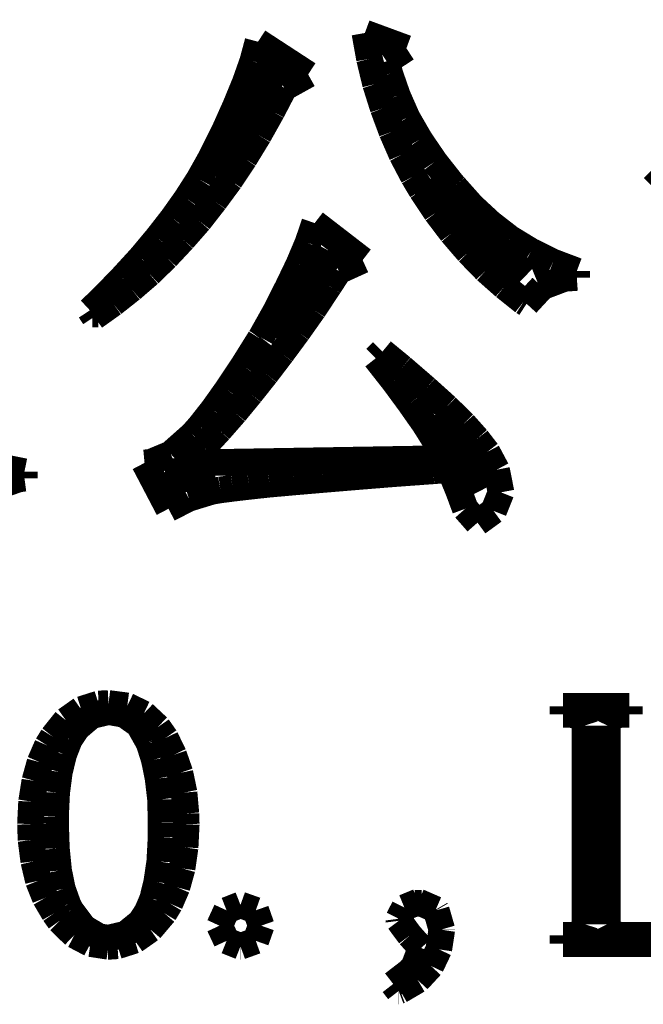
# Model space of a CAD drawing. Extents: x -19 to 391, y -43 to 244.
# Tile 26 of 31: x 380.28 to 382.66, y -33.27 to -29.51. Entities that reach past the tile are written whole.
import ezdxf

# ---------------------------------------------------------------- set-up
doc = ezdxf.new("R2010")
doc.units = 0
doc.layers.add('BOARD_GEOMETRY_DIMENSION', color=2, linetype='CONTINUOUS')
doc.layers.add('BOARD_GEOMETRY_SILKSCREEN_TOP', color=1, linetype='CONTINUOUS')

msp = doc.modelspace()

# ---------------------------------------------------------------- linework, layer by layer
at = {"layer": 'BOARD_GEOMETRY_DIMENSION'}
for points, const_width in [([(381.599186, -29.56433), (381.757682, -29.62275)], 0.1016), ([(381.616966, -29.663136), (381.599186, -29.56433)], 0.1016), ([(381.17145, -29.671772), (381.191262, -29.597604)], 0.1016), ([(381.191262, -29.597604), (381.382778, -29.722572)], 0.1016), ([(381.757682, -29.62275), (381.682498, -29.672534)], 0.1016), ([(381.256286, -29.679138), (381.042672, -30.119066)], 0.127), ([(381.142494, -29.753814), (381.17145, -29.671772)], 0.1016), ([(381.64008, -29.759148), (381.616966, -29.663136)], 0.1016), ([(381.682498, -29.672534), (381.694182, -29.719524)], 0.1016), ([(381.382778, -29.722572), (381.291084, -29.773626)], 0.1016), ([(381.694182, -29.719524), (381.723392, -29.803852)], 0.1016), ([(381.105664, -29.843476), (381.142494, -29.753814)], 0.1016), ([(381.291084, -29.773626), (381.244602, -29.863034)], 0.1016), ([(381.66929, -29.851604), (381.64008, -29.759148)], 0.1016), ([(381.723392, -29.803852), (381.760476, -29.88818)], 0.1016), ([(381.061976, -29.941266), (381.105664, -29.843476)], 0.1016), ([(381.244602, -29.863034), (381.193294, -29.954728)], 0.1016), ([(381.702564, -29.941266), (381.66929, -29.851604)], 0.1016), ([(381.760476, -29.88818), (381.808482, -29.971492)], 0.1016), ([(381.00889, -30.046422), (381.061976, -29.941266)], 0.1016), ([(381.193294, -29.954728), (381.139192, -30.043374)], 0.1016), ([(381.740664, -30.028642), (381.702564, -29.941266)], 0.1016), ([(381.808482, -29.971492), (381.865886, -30.05582)], 0.1016), ([(380.966472, -30.122368), (381.007874, -30.048454)], 0.1016), ([(381.007874, -30.048454), (381.00889, -30.046422)], 0.1016), ([(381.139192, -30.043374), (381.084074, -30.126432)], 0.1016), ([(381.784352, -30.111954), (381.740664, -30.028642)], 0.1016), ([(381.865886, -30.05582), (381.93218, -30.140148)], 0.1016), ([(382.699768, -30.081728), (383.765552, -30.081728)], 0.1016), ([(382.766062, -30.148276), (382.699768, -30.081728)], 0.1016), ([(380.918466, -30.197298), (380.966472, -30.122368)], 0.1016), ([(381.084074, -30.126432), (381.025654, -30.20568)], 0.1016), ([(381.816102, -30.16504), (381.784352, -30.111954)], 0.1016), ([(381.834898, -30.135576), (382.2065, -30.49778)], 0.127), ([(381.871982, -30.249368), (381.816102, -30.16504)], 0.1016), ([(381.93218, -30.140148), (381.941578, -30.150562)], 0.1016), ([(381.941578, -30.150562), (382.007364, -30.224476)], 0.1016), ([(380.86538, -30.272228), (380.918466, -30.197298)], 0.1016), ([(381.025654, -30.20568), (380.966472, -30.281626)], 0.1016), ([(382.007364, -30.224476), (382.077976, -30.290008)], 0.1016), ([(380.80696, -30.347158), (380.86538, -30.272228)], 0.1016), ([(381.931164, -30.327346), (381.871982, -30.249368)], 0.1016), ([(380.966472, -30.281626), (380.90475, -30.352238)], 0.1016), ([(381.381762, -30.365954), (381.40767, -30.290008)], 0.1016), ([(381.40767, -30.290008), (381.590804, -30.431486)], 0.1016), ([(382.077976, -30.290008), (382.152906, -30.348174)], 0.1016), ([(380.74346, -30.423104), (380.80696, -30.347158)], 0.1016), ([(380.90475, -30.352238), (380.84125, -30.420056)], 0.1016), ([(381.994664, -30.40126), (381.931164, -30.327346)], 0.1016), ([(382.152906, -30.348174), (382.23317, -30.397196)], 0.1016), ([(381.45847, -30.394148), (381.272796, -30.73527)], 0.127), ([(381.347472, -30.447234), (381.381762, -30.365954)], 0.1016), ([(380.673864, -30.49905), (380.74346, -30.423104)], 0.1016), ([(380.84125, -30.420056), (380.775972, -30.483556)], 0.1016), ([(382.061466, -30.470094), (381.994664, -30.40126)], 0.1016), ([(382.23317, -30.397196), (382.317498, -30.438852)], 0.1016), ([(381.305562, -30.53461), (381.347472, -30.447234)], 0.1016), ([(381.590804, -30.431486), (381.499364, -30.473142)], 0.1016), ([(382.246886, -30.488382), (382.282192, -30.474158)], 0.127), ([(382.317498, -30.438852), (382.408176, -30.473142)], 0.1016), ([(380.59995, -30.57525), (380.673864, -30.49905)], 0.1016), ([(380.775972, -30.483556), (380.708154, -30.541976)], 0.1016), ([(381.499364, -30.473142), (381.462788, -30.529276)], 0.1016), ([(382.132078, -30.532578), (382.061466, -30.470094)], 0.1016), ([(382.361186, -30.501336), (382.276096, -30.533594)], 0.1016), ([(382.408176, -30.498034), (382.361186, -30.501336)], 0.1016), ([(382.408176, -30.473142), (382.408176, -30.498034)], 0.1016), ([(380.708154, -30.541976), (380.638304, -30.597094)], 0.1016), ([(381.258064, -30.628336), (381.305562, -30.53461)], 0.1016), ([(381.462788, -30.529276), (381.40259, -30.619954)], 0.1016), ([(382.204976, -30.590744), (382.132078, -30.532578)], 0.1016), ([(382.276096, -30.533594), (382.216406, -30.59811)], 0.1016), ([(380.550166, -30.623002), (380.59995, -30.57525)], 0.1016), ([(380.638304, -30.597094), (380.566676, -30.648148)], 0.1016), ([(382.216406, -30.59811), (382.204976, -30.590744)], 0.1016), ([(380.566676, -30.648148), (380.550166, -30.623002)], 0.1016), ([(380.559564, -30.63748), (380.581662, -30.63748)], 0.1016), ([(381.202692, -30.727142), (381.258064, -30.628336)], 0.1016), ([(381.40259, -30.619954), (381.342392, -30.705298)], 0.1016), ([(381.19939, -30.73146), (381.202692, -30.727142)], 0.1016), ([(381.342392, -30.705298), (381.281686, -30.787594)], 0.1016), ([(381.133858, -30.836362), (381.19939, -30.73146)], 0.1016), ([(381.281686, -30.787594), (381.221488, -30.866588)], 0.1016), ([(381.641096, -30.806136), (381.665988, -30.781244)], 0.1016), ([(381.665988, -30.781244), (381.740664, -30.842712)], 0.1016), ([(381.073406, -30.92704), (381.133858, -30.836362)], 0.1016), ([(381.710692, -30.894782), (381.641096, -30.806136)], 0.1016), ([(381.740664, -30.842712), (381.832358, -30.92196)], 0.1016), ([(381.221488, -30.866588), (381.162052, -30.941518)], 0.1016), ([(381.771906, -30.978094), (381.710692, -30.894782)], 0.1016), ([(381.019304, -31.002986), (381.073406, -30.92704)], 0.1016), ([(381.162052, -30.941518), (381.10287, -31.0134)], 0.1016), ([(381.832358, -30.92196), (381.91059, -30.992572)], 0.1016), ([(381.827278, -31.057088), (381.771906, -30.978094)], 0.1016), ([(381.91059, -30.992572), (381.976376, -31.057088)], 0.1016), ([(380.969266, -31.066486), (381.019304, -31.002986)], 0.1016), ([(381.10287, -31.0134), (381.043688, -31.080964)], 0.1016), ([(381.87757, -31.017464), (382.032764, -31.316168)], 0.127), ([(380.94158, -31.097728), (380.969266, -31.066486)], 0.1016), ([(381.874268, -31.132018), (381.827278, -31.057088)], 0.1016), ([(381.976376, -31.057088), (382.027176, -31.114238)], 0.1016), ([(380.858268, -31.171642), (380.94158, -31.097728)], 0.1016), ([(381.043688, -31.080964), (380.983998, -31.145734)], 0.1016), ([(381.907288, -31.189422), (381.874268, -31.132018)], 0.1016), ([(382.027176, -31.114238), (382.065784, -31.164276)], 0.1016), ([(380.781052, -31.2039), (380.858268, -31.171642)], 0.1016), ([(380.983998, -31.145734), (380.924562, -31.205932)], 0.1016), ([(382.065784, -31.164276), (382.101852, -31.232094)], 0.1016), ([(380.758192, -31.205932), (380.781052, -31.2039)], 0.1016), ([(380.849886, -31.380938), (380.758192, -31.205932)], 0.1016), ([(380.924562, -31.205932), (381.907288, -31.189422)], 0.1016), ([(380.20625, -31.220664), (380.299976, -31.23946)], 0.1016), ([(380.299976, -31.23946), (380.299976, -31.264352)], 0.1016), ([(380.835408, -31.250382), (381.028194, -31.25724)], 0.127), ([(381.70358, -31.247588), (381.562864, -31.259018)], 0.1016), ([(381.860552, -31.236158), (381.70358, -31.247588)], 0.1016), ([(381.924052, -31.231078), (381.860552, -31.236158)], 0.1016), ([(381.95758, -31.314136), (381.924052, -31.231078)], 0.1016), ([(382.101852, -31.232094), (382.11887, -31.318454)], 0.1016), ([(380.27737, -31.2674), (380.188978, -31.298642)], 0.1016), ([(380.299976, -31.264352), (380.27737, -31.2674)], 0.1016), ([(381.23495, -31.287212), (381.156972, -31.295594)], 0.1016), ([(381.328676, -31.27883), (381.23495, -31.287212)], 0.1016), ([(381.437896, -31.269432), (381.328676, -31.27883)], 0.1016), ([(381.562864, -31.259018), (381.437896, -31.269432)], 0.1016), ([(381.016256, -31.314136), (380.927102, -31.341314)], 0.1016), ([(381.047498, -31.309056), (381.016256, -31.314136)], 0.1016), ([(381.094488, -31.30296), (381.047498, -31.309056)], 0.1016), ([(381.156972, -31.295594), (381.094488, -31.30296)], 0.1016), ([(381.982472, -31.380938), (381.95758, -31.314136)], 0.1016), ([(382.11887, -31.318454), (382.090676, -31.38932)], 0.1016), ([(380.927102, -31.341314), (380.849886, -31.380938)], 0.1016), ([(382.029208, -31.434024), (381.982472, -31.380938)], 0.1016), ([(382.090676, -31.38932), (382.029208, -31.434024)], 0.1016), ([(380.458218, -32.188912), (380.516638, -32.14751)], 0.1016), ([(380.516638, -32.14751), (380.583186, -32.126428)], 0.1016), ([(380.620778, -32.155638), (380.556008, -32.171132)], 0.1016), ([(380.583186, -32.126428), (380.620778, -32.124396)], 0.1016), ([(380.620778, -32.124396), (380.692406, -32.133794)], 0.1016), ([(380.680976, -32.166306), (380.620778, -32.155638)], 0.1016), ([(380.692406, -32.133794), (380.75489, -32.16402)], 0.1016), ([(382.354836, -32.13481), (382.608836, -32.13481)], 0.1016), ([(382.354836, -32.166306), (382.354836, -32.13481)], 0.1016), ([(382.608836, -32.13481), (382.608836, -32.166306)], 0.1016), ([(380.40818, -32.251396), (380.458218, -32.188912)], 0.1016), ([(380.556008, -32.171132), (380.50089, -32.218122)], 0.1016), ([(380.736094, -32.205422), (380.680976, -32.166306)], 0.1016), ([(380.75489, -32.16402), (380.808992, -32.21482)], 0.1016), ([(382.386078, -32.166306), (382.354836, -32.166306)], 0.1016), ([(382.42875, -32.17672), (382.386078, -32.166306)], 0.1016), ([(382.439164, -32.208724), (382.42875, -32.17672)], 0.1016), ([(382.540256, -32.17672), (382.524508, -32.208724)], 0.1016), ([(382.572514, -32.166306), (382.540256, -32.17672)], 0.1016), ([(382.608836, -32.166306), (382.572514, -32.166306)], 0.1016), ([(380.50089, -32.218122), (380.47168, -32.26181)], 0.1016), ([(380.773686, -32.272224), (380.736094, -32.205422)], 0.1016), ([(380.808992, -32.21482), (380.838202, -32.256476)], 0.1016), ([(382.439164, -32.967422), (382.439164, -32.208724)], 0.1016), ([(382.524508, -32.208724), (382.524508, -32.967422)], 0.1016), ([(380.387352, -32.284924), (380.40818, -32.251396)], 0.1016), ([(380.47168, -32.26181), (380.449836, -32.318198)], 0.1016), ([(380.838202, -32.256476), (380.869444, -32.320992)], 0.1016), ([(380.359412, -32.349186), (380.387352, -32.284924)], 0.1016), ([(380.775718, -32.276288), (380.773686, -32.272224)], 0.1016), ([(380.79553, -32.339026), (380.775718, -32.276288)], 0.1016), ([(380.449836, -32.318198), (380.433326, -32.385508)], 0.1016), ([(380.810008, -32.410908), (380.79553, -32.339026)], 0.1016), ([(380.869444, -32.320992), (380.89332, -32.389826)], 0.1016), ([(380.3396, -32.420306), (380.359412, -32.349186)], 0.1016), ([(380.327154, -32.4993), (380.3396, -32.420306)], 0.1016), ([(380.433326, -32.385508), (380.422912, -32.46501)], 0.1016), ([(380.819406, -32.490918), (380.810008, -32.410908)], 0.1016), ([(380.89332, -32.389826), (380.909068, -32.46501)], 0.1016), ([(380.422912, -32.46501), (380.418594, -32.556196)], 0.1016), ([(380.821438, -32.580326), (380.819406, -32.490918)], 0.1016), ([(380.909068, -32.46501), (380.91618, -32.54502)], 0.1016), ([(380.322836, -32.585406), (380.327154, -32.4993)], 0.1016), ([(380.418594, -32.556196), (380.418594, -32.580326)], 0.1016), ([(380.91618, -32.54502), (380.91745, -32.585406)], 0.1016), ([(380.325122, -32.646112), (380.322836, -32.585406)], 0.1016), ([(380.418594, -32.580326), (380.421896, -32.678116)], 0.1016), ([(380.821438, -32.634428), (380.821438, -32.580326)], 0.1016), ([(380.91745, -32.585406), (380.913132, -32.674306)], 0.1016), ([(380.335536, -32.727138), (380.325122, -32.646112)], 0.1016), ([(380.816358, -32.728408), (380.821438, -32.634428)], 0.1016), ([(380.421896, -32.678116), (380.430278, -32.762698)], 0.1016), ([(380.913132, -32.674306), (380.901702, -32.754316)], 0.1016), ([(380.353062, -32.801306), (380.335536, -32.727138)], 0.1016), ([(380.804928, -32.806132), (380.816358, -32.728408)], 0.1016), ([(380.901702, -32.754316), (380.88189, -32.826198)], 0.1016), ([(380.430278, -32.762698), (380.444756, -32.83331)], 0.1016), ([(380.379224, -32.866584), (380.353062, -32.801306)], 0.1016), ([(380.444756, -32.83331), (380.465584, -32.891476)], 0.1016), ([(380.78918, -32.870902), (380.804928, -32.806132)], 0.1016), ([(380.88189, -32.826198), (380.854966, -32.888428)], 0.1016), ([(380.413514, -32.925004), (380.379224, -32.866584)], 0.1016), ([(380.768352, -32.919924), (380.78918, -32.870902)], 0.1016), ([(380.465584, -32.891476), (380.477014, -32.914336)], 0.1016), ([(380.854966, -32.888428), (380.832868, -32.925004)], 0.1016), ([(381.12446, -32.893508), (381.071374, -32.914336)], 0.1016), ([(381.18288, -32.914336), (381.12446, -32.893508)], 0.1016), ([(381.728218, -32.946594), (381.750062, -32.903922)], 0.1016), ([(381.750062, -32.903922), (381.803148, -32.882078)], 0.1016), ([(381.788924, -32.88792), (381.816356, -32.88792)], 0.1016), ([(381.803148, -32.882078), (381.86995, -32.911288)], 0.1016), ([(380.434342, -32.954214), (380.413514, -32.925004)], 0.1016), ([(380.477014, -32.914336), (380.527052, -32.980884)], 0.1016), ([(380.742444, -32.959294), (380.768352, -32.919924)], 0.1016), ([(380.832868, -32.925004), (380.780036, -32.987234)], 0.1016), ([(381.071374, -32.914336), (381.04445, -32.97301)], 0.1016), ([(381.203454, -32.97301), (381.18288, -32.914336)], 0.1016), ([(381.729234, -32.954214), (381.728218, -32.946594)], 0.1016), ([(381.86995, -32.911288), (381.871728, -32.914336)], 0.1016), ([(381.871728, -32.914336), (381.89281, -32.987234)], 0.1016), ([(380.490476, -33.009078), (380.434342, -32.954214)], 0.1016), ([(380.527052, -32.980884), (380.585218, -33.015428)], 0.1016), ([(380.68631, -33.005014), (380.742444, -32.959294)], 0.1016), ([(381.04445, -32.97301), (381.071374, -33.030922)], 0.1016), ([(381.18288, -33.030922), (381.203454, -32.97301)], 0.1016), ([(381.77089, -33.010094), (381.729234, -32.954214)], 0.1016), ([(382.42875, -32.998918), (382.439164, -32.967422)], 0.1016), ([(382.524508, -32.967422), (382.540256, -32.998918)], 0.1016), ([(380.551944, -33.041336), (380.490476, -33.009078)], 0.1016), ([(380.585218, -33.015428), (380.620778, -33.020508)], 0.1016), ([(380.620778, -33.020508), (380.68631, -33.005014)], 0.1016), ([(380.780036, -32.987234), (380.7206, -33.02889)], 0.1016), ([(381.813562, -33.0581), (381.77089, -33.010094)], 0.1016), ([(381.89281, -32.988504), (381.88138, -33.06318)], 0.1016), ([(381.89281, -32.987234), (381.89281, -32.988504)], 0.1016), ([(382.354836, -33.010094), (382.391412, -33.010094)], 0.1016), ([(382.354836, -33.041336), (382.354836, -33.010094)], 0.1016), ([(382.391412, -33.010094), (382.42875, -32.998918)], 0.1016), ([(382.540256, -32.998918), (382.572514, -33.010094)], 0.1016), ([(382.572514, -33.010094), (382.715008, -33.010094)], 0.1016), ([(380.620778, -33.052004), (380.551944, -33.041336)], 0.1016), ([(380.619254, -33.051496), (380.625096, -33.051496)], 0.1016), ([(380.655068, -33.049718), (380.620778, -33.052004)], 0.1016), ([(380.7206, -33.02889), (380.655068, -33.049718)], 0.1016), ([(381.071374, -33.030922), (381.12446, -33.052004)], 0.1016), ([(381.123698, -33.051496), (381.124968, -33.051496)], 0.1016), ([(381.12446, -33.052004), (381.18288, -33.030922)], 0.1016), ([(381.787654, -33.12668), (381.813562, -33.0581)], 0.1016), ([(382.900428, -33.041336), (382.354836, -33.041336)], 0.1016), ([(381.88138, -33.06318), (381.851154, -33.12668)], 0.1016), ([(381.77089, -33.146492), (381.787654, -33.12668)], 0.1016), ([(381.851154, -33.12668), (381.801116, -33.180782)], 0.1016), ([(381.70739, -33.195514), (381.77089, -33.146492)], 0.1016), ([(381.728218, -33.222438), (381.70739, -33.195514)], 0.1016), ([(381.801116, -33.180782), (381.733552, -33.220406)], 0.1016), ([(381.733552, -33.220406), (381.728218, -33.222438)], 0.1016), ([(381.728218, -33.222184), (381.72898, -33.222184)], 0.1016)]:
    msp.add_lwpolyline(points, dxfattribs=dict(at, const_width=const_width))
at = {"layer": 'BOARD_GEOMETRY_SILKSCREEN_TOP'}
for points, const_width in [([(381.616966, -29.663136), (381.599186, -29.56433)], 0.1016), ([(381.599186, -29.56433), (381.757682, -29.62275)], 0.1016), ([(381.17145, -29.671772), (381.191262, -29.597604)], 0.1016), ([(381.191262, -29.597604), (381.382778, -29.722572)], 0.1016), ([(381.757682, -29.62275), (381.682498, -29.672534)], 0.1016), ([(381.256286, -29.679138), (381.042672, -30.119066)], 0.127), ([(381.142494, -29.753814), (381.17145, -29.671772)], 0.1016), ([(381.64008, -29.759148), (381.616966, -29.663136)], 0.1016), ([(381.682498, -29.672534), (381.694182, -29.719524)], 0.1016), ([(381.382778, -29.722572), (381.291084, -29.773626)], 0.1016), ([(381.694182, -29.719524), (381.723392, -29.803852)], 0.1016), ([(381.105664, -29.843476), (381.142494, -29.753814)], 0.1016), ([(381.291084, -29.773626), (381.244602, -29.863034)], 0.1016), ([(381.66929, -29.851604), (381.64008, -29.759148)], 0.1016), ([(381.723392, -29.803852), (381.760476, -29.88818)], 0.1016), ([(381.061976, -29.941266), (381.105664, -29.843476)], 0.1016), ([(381.244602, -29.863034), (381.193294, -29.954728)], 0.1016), ([(381.702564, -29.941266), (381.66929, -29.851604)], 0.1016), ([(381.760476, -29.88818), (381.808482, -29.971492)], 0.1016), ([(381.00889, -30.046422), (381.061976, -29.941266)], 0.1016), ([(381.193294, -29.954728), (381.139192, -30.043374)], 0.1016), ([(381.740664, -30.028642), (381.702564, -29.941266)], 0.1016), ([(381.808482, -29.971492), (381.865886, -30.05582)], 0.1016), ([(380.966472, -30.122368), (381.007874, -30.048454)], 0.1016), ([(381.007874, -30.048454), (381.00889, -30.046422)], 0.1016), ([(381.139192, -30.043374), (381.084074, -30.126432)], 0.1016), ([(381.784352, -30.111954), (381.740664, -30.028642)], 0.1016), ([(381.865886, -30.05582), (381.93218, -30.140148)], 0.1016), ([(382.766062, -30.148276), (382.699768, -30.081728)], 0.1016), ([(382.699768, -30.081728), (383.765552, -30.081728)], 0.1016), ([(380.918466, -30.197298), (380.966472, -30.122368)], 0.1016), ([(381.084074, -30.126432), (381.025654, -30.20568)], 0.1016), ([(381.816102, -30.16504), (381.784352, -30.111954)], 0.1016), ([(381.834898, -30.135576), (382.2065, -30.49778)], 0.127), ([(381.871982, -30.249368), (381.816102, -30.16504)], 0.1016), ([(381.93218, -30.140148), (381.941578, -30.150562)], 0.1016), ([(381.941578, -30.150562), (382.007364, -30.224476)], 0.1016), ([(380.86538, -30.272228), (380.918466, -30.197298)], 0.1016), ([(381.025654, -30.20568), (380.966472, -30.281626)], 0.1016), ([(382.007364, -30.224476), (382.077976, -30.290008)], 0.1016), ([(380.80696, -30.347158), (380.86538, -30.272228)], 0.1016), ([(381.931164, -30.327346), (381.871982, -30.249368)], 0.1016), ([(380.966472, -30.281626), (380.90475, -30.352238)], 0.1016), ([(381.381762, -30.365954), (381.40767, -30.290008)], 0.1016), ([(381.40767, -30.290008), (381.590804, -30.431486)], 0.1016), ([(382.077976, -30.290008), (382.152906, -30.348174)], 0.1016), ([(380.74346, -30.423104), (380.80696, -30.347158)], 0.1016), ([(380.90475, -30.352238), (380.84125, -30.420056)], 0.1016), ([(381.994664, -30.40126), (381.931164, -30.327346)], 0.1016), ([(382.152906, -30.348174), (382.23317, -30.397196)], 0.1016), ([(381.45847, -30.394148), (381.272796, -30.73527)], 0.127), ([(381.347472, -30.447234), (381.381762, -30.365954)], 0.1016), ([(380.673864, -30.49905), (380.74346, -30.423104)], 0.1016), ([(380.84125, -30.420056), (380.775972, -30.483556)], 0.1016), ([(382.061466, -30.470094), (381.994664, -30.40126)], 0.1016), ([(382.23317, -30.397196), (382.317498, -30.438852)], 0.1016), ([(381.305562, -30.53461), (381.347472, -30.447234)], 0.1016), ([(381.590804, -30.431486), (381.499364, -30.473142)], 0.1016), ([(382.246886, -30.488382), (382.282192, -30.474158)], 0.127), ([(382.317498, -30.438852), (382.408176, -30.473142)], 0.1016), ([(380.59995, -30.57525), (380.673864, -30.49905)], 0.1016), ([(380.775972, -30.483556), (380.708154, -30.541976)], 0.1016), ([(381.499364, -30.473142), (381.462788, -30.529276)], 0.1016), ([(382.132078, -30.532578), (382.061466, -30.470094)], 0.1016), ([(382.361186, -30.501336), (382.276096, -30.533594)], 0.1016), ([(382.408176, -30.498034), (382.361186, -30.501336)], 0.1016), ([(382.408176, -30.473142), (382.408176, -30.498034)], 0.1016), ([(380.708154, -30.541976), (380.638304, -30.597094)], 0.1016), ([(381.258064, -30.628336), (381.305562, -30.53461)], 0.1016), ([(381.462788, -30.529276), (381.40259, -30.619954)], 0.1016), ([(382.204976, -30.590744), (382.132078, -30.532578)], 0.1016), ([(382.276096, -30.533594), (382.216406, -30.59811)], 0.1016), ([(380.550166, -30.623002), (380.59995, -30.57525)], 0.1016), ([(380.638304, -30.597094), (380.566676, -30.648148)], 0.1016), ([(382.216406, -30.59811), (382.204976, -30.590744)], 0.1016), ([(380.566676, -30.648148), (380.550166, -30.623002)], 0.1016), ([(380.559564, -30.63748), (380.581662, -30.63748)], 0.1016), ([(381.202692, -30.727142), (381.258064, -30.628336)], 0.1016), ([(381.40259, -30.619954), (381.342392, -30.705298)], 0.1016), ([(381.19939, -30.73146), (381.202692, -30.727142)], 0.1016), ([(381.342392, -30.705298), (381.281686, -30.787594)], 0.1016), ([(381.133858, -30.836362), (381.19939, -30.73146)], 0.1016), ([(381.281686, -30.787594), (381.221488, -30.866588)], 0.1016), ([(381.641096, -30.806136), (381.665988, -30.781244)], 0.1016), ([(381.665988, -30.781244), (381.740664, -30.842712)], 0.1016), ([(381.073406, -30.92704), (381.133858, -30.836362)], 0.1016), ([(381.710692, -30.894782), (381.641096, -30.806136)], 0.1016), ([(381.740664, -30.842712), (381.832358, -30.92196)], 0.1016), ([(381.221488, -30.866588), (381.162052, -30.941518)], 0.1016), ([(381.771906, -30.978094), (381.710692, -30.894782)], 0.1016), ([(381.019304, -31.002986), (381.073406, -30.92704)], 0.1016), ([(381.162052, -30.941518), (381.10287, -31.0134)], 0.1016), ([(381.832358, -30.92196), (381.91059, -30.992572)], 0.1016), ([(381.827278, -31.057088), (381.771906, -30.978094)], 0.1016), ([(381.91059, -30.992572), (381.976376, -31.057088)], 0.1016), ([(380.969266, -31.066486), (381.019304, -31.002986)], 0.1016), ([(381.10287, -31.0134), (381.043688, -31.080964)], 0.1016), ([(381.87757, -31.017464), (382.032764, -31.316168)], 0.127), ([(380.94158, -31.097728), (380.969266, -31.066486)], 0.1016), ([(381.874268, -31.132018), (381.827278, -31.057088)], 0.1016), ([(381.976376, -31.057088), (382.027176, -31.114238)], 0.1016), ([(380.858268, -31.171642), (380.94158, -31.097728)], 0.1016), ([(381.043688, -31.080964), (380.983998, -31.145734)], 0.1016), ([(381.907288, -31.189422), (381.874268, -31.132018)], 0.1016), ([(382.027176, -31.114238), (382.065784, -31.164276)], 0.1016), ([(380.781052, -31.2039), (380.858268, -31.171642)], 0.1016), ([(380.983998, -31.145734), (380.924562, -31.205932)], 0.1016), ([(382.065784, -31.164276), (382.101852, -31.232094)], 0.1016), ([(380.758192, -31.205932), (380.781052, -31.2039)], 0.1016), ([(380.849886, -31.380938), (380.758192, -31.205932)], 0.1016), ([(380.924562, -31.205932), (381.907288, -31.189422)], 0.1016), ([(380.20625, -31.220664), (380.299976, -31.23946)], 0.1016), ([(380.299976, -31.23946), (380.299976, -31.264352)], 0.1016), ([(380.835408, -31.250382), (381.028194, -31.25724)], 0.127), ([(381.70358, -31.247588), (381.562864, -31.259018)], 0.1016), ([(381.860552, -31.236158), (381.70358, -31.247588)], 0.1016), ([(381.924052, -31.231078), (381.860552, -31.236158)], 0.1016), ([(381.95758, -31.314136), (381.924052, -31.231078)], 0.1016), ([(382.101852, -31.232094), (382.11887, -31.318454)], 0.1016), ([(380.27737, -31.2674), (380.188978, -31.298642)], 0.1016), ([(380.299976, -31.264352), (380.27737, -31.2674)], 0.1016), ([(381.23495, -31.287212), (381.156972, -31.295594)], 0.1016), ([(381.328676, -31.27883), (381.23495, -31.287212)], 0.1016), ([(381.437896, -31.269432), (381.328676, -31.27883)], 0.1016), ([(381.562864, -31.259018), (381.437896, -31.269432)], 0.1016), ([(381.016256, -31.314136), (380.927102, -31.341314)], 0.1016), ([(381.047498, -31.309056), (381.016256, -31.314136)], 0.1016), ([(381.094488, -31.30296), (381.047498, -31.309056)], 0.1016), ([(381.156972, -31.295594), (381.094488, -31.30296)], 0.1016), ([(381.982472, -31.380938), (381.95758, -31.314136)], 0.1016), ([(382.11887, -31.318454), (382.090676, -31.38932)], 0.1016), ([(380.927102, -31.341314), (380.849886, -31.380938)], 0.1016), ([(382.029208, -31.434024), (381.982472, -31.380938)], 0.1016), ([(382.090676, -31.38932), (382.029208, -31.434024)], 0.1016), ([(380.458218, -32.188912), (380.516638, -32.14751)], 0.1016), ([(380.516638, -32.14751), (380.583186, -32.126428)], 0.1016), ([(380.620778, -32.155638), (380.556008, -32.171132)], 0.1016), ([(380.583186, -32.126428), (380.620778, -32.124396)], 0.1016), ([(380.620778, -32.124396), (380.692406, -32.133794)], 0.1016), ([(380.680976, -32.166306), (380.620778, -32.155638)], 0.1016), ([(380.692406, -32.133794), (380.75489, -32.16402)], 0.1016), ([(382.354836, -32.166306), (382.354836, -32.13481)], 0.1016), ([(382.354836, -32.13481), (382.608836, -32.13481)], 0.1016), ([(382.608836, -32.13481), (382.608836, -32.166306)], 0.1016), ([(380.40818, -32.251396), (380.458218, -32.188912)], 0.1016), ([(380.556008, -32.171132), (380.50089, -32.218122)], 0.1016), ([(380.736094, -32.205422), (380.680976, -32.166306)], 0.1016), ([(380.75489, -32.16402), (380.808992, -32.21482)], 0.1016), ([(382.386078, -32.166306), (382.354836, -32.166306)], 0.1016), ([(382.42875, -32.17672), (382.386078, -32.166306)], 0.1016), ([(382.439164, -32.208724), (382.42875, -32.17672)], 0.1016), ([(382.540256, -32.17672), (382.524508, -32.208724)], 0.1016), ([(382.572514, -32.166306), (382.540256, -32.17672)], 0.1016), ([(382.608836, -32.166306), (382.572514, -32.166306)], 0.1016), ([(380.50089, -32.218122), (380.47168, -32.26181)], 0.1016), ([(380.773686, -32.272224), (380.736094, -32.205422)], 0.1016), ([(380.808992, -32.21482), (380.838202, -32.256476)], 0.1016), ([(382.439164, -32.967422), (382.439164, -32.208724)], 0.1016), ([(382.524508, -32.208724), (382.524508, -32.967422)], 0.1016), ([(380.387352, -32.284924), (380.40818, -32.251396)], 0.1016), ([(380.47168, -32.26181), (380.449836, -32.318198)], 0.1016), ([(380.838202, -32.256476), (380.869444, -32.320992)], 0.1016), ([(380.359412, -32.349186), (380.387352, -32.284924)], 0.1016), ([(380.775718, -32.276288), (380.773686, -32.272224)], 0.1016), ([(380.79553, -32.339026), (380.775718, -32.276288)], 0.1016), ([(380.449836, -32.318198), (380.433326, -32.385508)], 0.1016), ([(380.810008, -32.410908), (380.79553, -32.339026)], 0.1016), ([(380.869444, -32.320992), (380.89332, -32.389826)], 0.1016), ([(380.3396, -32.420306), (380.359412, -32.349186)], 0.1016), ([(380.327154, -32.4993), (380.3396, -32.420306)], 0.1016), ([(380.433326, -32.385508), (380.422912, -32.46501)], 0.1016), ([(380.819406, -32.490918), (380.810008, -32.410908)], 0.1016), ([(380.89332, -32.389826), (380.909068, -32.46501)], 0.1016), ([(380.422912, -32.46501), (380.418594, -32.556196)], 0.1016), ([(380.821438, -32.580326), (380.819406, -32.490918)], 0.1016), ([(380.909068, -32.46501), (380.91618, -32.54502)], 0.1016), ([(380.322836, -32.585406), (380.327154, -32.4993)], 0.1016), ([(380.418594, -32.556196), (380.418594, -32.580326)], 0.1016), ([(380.91618, -32.54502), (380.91745, -32.585406)], 0.1016), ([(380.325122, -32.646112), (380.322836, -32.585406)], 0.1016), ([(380.418594, -32.580326), (380.421896, -32.678116)], 0.1016), ([(380.821438, -32.634428), (380.821438, -32.580326)], 0.1016), ([(380.91745, -32.585406), (380.913132, -32.674306)], 0.1016), ([(380.335536, -32.727138), (380.325122, -32.646112)], 0.1016), ([(380.816358, -32.728408), (380.821438, -32.634428)], 0.1016), ([(380.421896, -32.678116), (380.430278, -32.762698)], 0.1016), ([(380.913132, -32.674306), (380.901702, -32.754316)], 0.1016), ([(380.353062, -32.801306), (380.335536, -32.727138)], 0.1016), ([(380.804928, -32.806132), (380.816358, -32.728408)], 0.1016), ([(380.901702, -32.754316), (380.88189, -32.826198)], 0.1016), ([(380.430278, -32.762698), (380.444756, -32.83331)], 0.1016), ([(380.379224, -32.866584), (380.353062, -32.801306)], 0.1016), ([(380.444756, -32.83331), (380.465584, -32.891476)], 0.1016), ([(380.78918, -32.870902), (380.804928, -32.806132)], 0.1016), ([(380.88189, -32.826198), (380.854966, -32.888428)], 0.1016), ([(380.413514, -32.925004), (380.379224, -32.866584)], 0.1016), ([(380.768352, -32.919924), (380.78918, -32.870902)], 0.1016), ([(380.465584, -32.891476), (380.477014, -32.914336)], 0.1016), ([(380.854966, -32.888428), (380.832868, -32.925004)], 0.1016), ([(381.12446, -32.893508), (381.071374, -32.914336)], 0.1016), ([(381.18288, -32.914336), (381.12446, -32.893508)], 0.1016), ([(381.728218, -32.946594), (381.750062, -32.903922)], 0.1016), ([(381.750062, -32.903922), (381.803148, -32.882078)], 0.1016), ([(381.788924, -32.88792), (381.816356, -32.88792)], 0.1016), ([(381.803148, -32.882078), (381.86995, -32.911288)], 0.1016), ([(380.434342, -32.954214), (380.413514, -32.925004)], 0.1016), ([(380.477014, -32.914336), (380.527052, -32.980884)], 0.1016), ([(380.742444, -32.959294), (380.768352, -32.919924)], 0.1016), ([(380.832868, -32.925004), (380.780036, -32.987234)], 0.1016), ([(381.071374, -32.914336), (381.04445, -32.97301)], 0.1016), ([(381.203454, -32.97301), (381.18288, -32.914336)], 0.1016), ([(381.729234, -32.954214), (381.728218, -32.946594)], 0.1016), ([(381.86995, -32.911288), (381.871728, -32.914336)], 0.1016), ([(381.871728, -32.914336), (381.89281, -32.987234)], 0.1016), ([(380.490476, -33.009078), (380.434342, -32.954214)], 0.1016), ([(380.527052, -32.980884), (380.585218, -33.015428)], 0.1016), ([(380.68631, -33.005014), (380.742444, -32.959294)], 0.1016), ([(381.04445, -32.97301), (381.071374, -33.030922)], 0.1016), ([(381.18288, -33.030922), (381.203454, -32.97301)], 0.1016), ([(381.77089, -33.010094), (381.729234, -32.954214)], 0.1016), ([(382.42875, -32.998918), (382.439164, -32.967422)], 0.1016), ([(382.524508, -32.967422), (382.540256, -32.998918)], 0.1016), ([(380.551944, -33.041336), (380.490476, -33.009078)], 0.1016), ([(380.585218, -33.015428), (380.620778, -33.020508)], 0.1016), ([(380.620778, -33.020508), (380.68631, -33.005014)], 0.1016), ([(380.780036, -32.987234), (380.7206, -33.02889)], 0.1016), ([(381.813562, -33.0581), (381.77089, -33.010094)], 0.1016), ([(381.89281, -32.988504), (381.88138, -33.06318)], 0.1016), ([(381.89281, -32.987234), (381.89281, -32.988504)], 0.1016), ([(382.354836, -33.010094), (382.391412, -33.010094)], 0.1016), ([(382.354836, -33.041336), (382.354836, -33.010094)], 0.1016), ([(382.391412, -33.010094), (382.42875, -32.998918)], 0.1016), ([(382.540256, -32.998918), (382.572514, -33.010094)], 0.1016), ([(382.572514, -33.010094), (382.715008, -33.010094)], 0.1016), ([(380.620778, -33.052004), (380.551944, -33.041336)], 0.1016), ([(380.619254, -33.051496), (380.625096, -33.051496)], 0.1016), ([(380.655068, -33.049718), (380.620778, -33.052004)], 0.1016), ([(380.7206, -33.02889), (380.655068, -33.049718)], 0.1016), ([(381.071374, -33.030922), (381.12446, -33.052004)], 0.1016), ([(381.123698, -33.051496), (381.124968, -33.051496)], 0.1016), ([(381.12446, -33.052004), (381.18288, -33.030922)], 0.1016), ([(381.787654, -33.12668), (381.813562, -33.0581)], 0.1016), ([(382.900428, -33.041336), (382.354836, -33.041336)], 0.1016), ([(381.88138, -33.06318), (381.851154, -33.12668)], 0.1016), ([(381.77089, -33.146492), (381.787654, -33.12668)], 0.1016), ([(381.851154, -33.12668), (381.801116, -33.180782)], 0.1016), ([(381.70739, -33.195514), (381.77089, -33.146492)], 0.1016), ([(381.728218, -33.222438), (381.70739, -33.195514)], 0.1016), ([(381.801116, -33.180782), (381.733552, -33.220406)], 0.1016), ([(381.733552, -33.220406), (381.728218, -33.222438)], 0.1016), ([(381.728218, -33.222184), (381.72898, -33.222184)], 0.1016)]:
    msp.add_lwpolyline(points, dxfattribs=dict(at, const_width=const_width))

doc.saveas('drawing.dxf')
